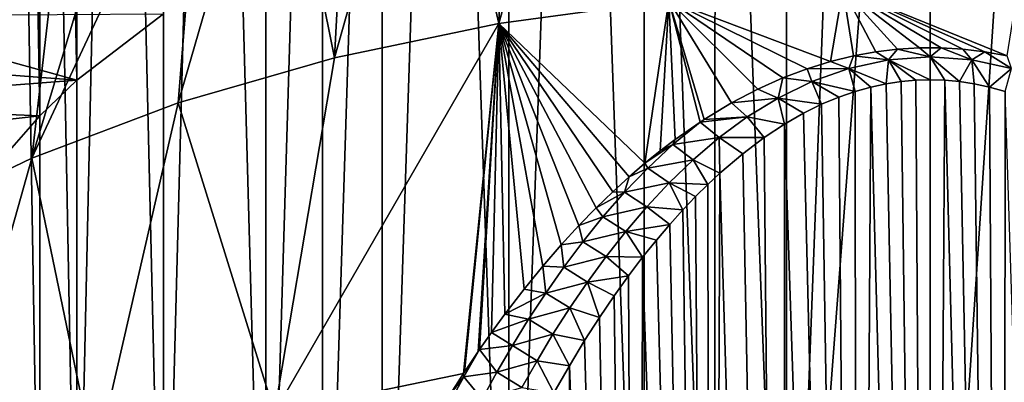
# Model space of a CAD drawing. Header units: metres. Extents: x -109 to 109, y -67 to 73.
# Tile 65 of 253: x -87.72 to -75.59, y -18.44 to -13.97. Entities that reach past the tile are written whole.
import ezdxf

# ---------------------------------------------------------------- set-up
doc = ezdxf.new("R2010")
doc.units = ezdxf.units.M
doc.layers.add('solid_508035_K244200000C76', color=7, linetype='CONTINUOUS')

msp = doc.modelspace()

# ---------------------------------------------------------------- linework, layer by layer
at = {"layer": 'solid_508035_K244200000C76'}
for points in [[(-87.01297, -14.716822, 18.558443), (-87.011719, 8.652122, 2.197699), (-87.467209, 8.211629, 1.568609)], [(-87.01297, -14.716822, 18.558443), (-85.948135, -13.900562, 19.724182), (-87.011719, 8.652122, 2.197699)], [(-87.468941, -15.158026, 17.928339), (-87.467209, 8.211629, 1.568609), (-87.868317, 7.752216, 0.9125)], [(-87.468941, -15.158026, 17.928339), (-87.01297, -14.716822, 18.558443), (-87.467209, 8.211629, 1.568609)], [(-87.870354, -15.618192, 17.271152), (-87.468941, -15.158026, 17.928339), (-87.868317, 7.752216, 0.9125)], [(-87.468933, -22.031488, 8.112016), (-87.870346, -21.571321, 8.769202), (-87.868317, 1.793944, -7.596794)], [(-87.468933, -22.031488, 8.112016), (-87.868317, 1.793944, -7.596794), (-87.467209, 1.334532, -8.252903)], [(-87.012955, -22.472692, 7.48191), (-87.468933, -22.031488, 8.112016), (-87.467209, 1.334532, -8.252903)], [(-87.012955, -22.472692, 7.48191), (-87.467209, 1.334532, -8.252903), (-87.011719, 0.894038, -8.881993)], [(-87.012955, -22.472692, 7.48191), (-87.011719, 0.894038, -8.881993), (-86.504379, 0.474692, -9.480882)], [(-85.94812, -23.28895, 6.316175), (-87.012955, -22.472692, 7.48191), (-86.504379, 0.474692, -9.480882)], [(-85.94812, -23.28895, 6.316175), (-86.504379, 0.474692, -9.480882), (-85.946281, 0.077662, -10.047899)], [(-85.94812, -23.28895, 6.316175), (-85.946281, 0.077662, -10.047899), (-85.339211, -0.295819, -10.581285)], [(-84.686142, -24.012077, 5.283441), (-85.94812, -23.28895, 6.316175), (-85.339211, -0.295819, -10.581285)], [(-84.686142, -24.012077, 5.283441), (-85.339211, -0.295819, -10.581285), (-84.686073, -0.644282, -11.078942)], [(-84.686142, -24.012077, 5.283441), (-84.686073, -0.644282, -11.078942), (-83.989983, -0.966031, -11.538447)], [(-83.987335, -24.334999, 4.822261), (-84.686142, -24.012077, 5.283441), (-83.989983, -0.966031, -11.538447)], [(-83.987335, -24.334999, 4.822261), (-83.989983, -0.966031, -11.538447), (-83.255409, -1.258826, -11.956601)], [(-83.252449, -24.62775, 4.40417), (-83.987335, -24.334999, 4.822261), (-83.255409, -1.258826, -11.956601)], [(-83.252449, -24.62775, 4.40417), (-83.255409, -1.258826, -11.956601), (-82.487679, -1.520392, -12.330157)], [(-81.692978, -25.116444, 3.706244), (-83.252449, -24.62775, 4.40417), (-82.487679, -1.520392, -12.330157)], [(-81.692978, -25.116444, 3.706244), (-82.487679, -1.520392, -12.330157), (-81.690903, -1.749155, -12.656864)], [(-81.692978, -25.116444, 3.706244), (-81.690903, -1.749155, -12.656864), (-80.866905, -1.944514, -12.935865)], [(-80.022865, -25.473118, 3.196861), (-81.692978, -25.116444, 3.706244), (-80.866905, -1.944514, -12.935865)], [(-80.022865, -25.473118, 3.196861), (-80.866905, -1.944514, -12.935865), (-80.018219, -2.106069, -13.166591)], [(-79.154068, -25.60017, 3.015412), (-80.022865, -25.473118, 3.196861), (-80.018219, -2.106069, -13.166591)], [(-79.154068, -25.60017, 3.015412), (-80.018219, -2.106069, -13.166591), (-79.15036, -2.232799, -13.34758)], [(-78.271851, -25.69146, 2.885035), (-79.154068, -25.60017, 3.015412), (-79.15036, -2.232799, -13.34758)], [(-78.271851, -25.69146, 2.885035), (-79.15036, -2.232799, -13.34758), (-78.270081, -2.323775, -13.477507)], [(-78.271851, -25.69146, 2.885035), (-78.270081, -2.323775, -13.477507), (-77.384315, -2.378437, -13.555572)], [(-78.271851, -25.69146, 2.885035), (-77.384315, -2.378437, -13.555572), (-76.5, -2.396625, -13.581548)], [(-76.5, -25.764458, 2.780785), (-78.271851, -25.69146, 2.885035), (-76.5, -2.396625, -13.581548)], [(-76.5, -25.764458, 2.780785), (-76.5, -2.396625, -13.581548), (-74.956024, -2.341211, -13.502408)], [(-74.728111, -25.691458, 2.885039), (-76.5, -25.764458, 2.780785), (-74.956024, -2.341211, -13.502408)], [(-81.81562, -14.020999, 31.492975), (-80.67379, -9.917592, 25.960127), (-81.683624, -10.093296, 25.709194)], [(-81.81562, -14.020999, 31.492975), (-79.718407, -13.735903, 31.900135), (-80.67379, -9.917592, 25.960127)], [(-81.81562, -14.020999, 31.492975), (-81.683624, -10.093296, 25.709194), (-82.671265, -10.306507, 25.404697)], [(-83.840958, -14.443818, 30.889126), (-82.671265, -10.306507, 25.404697), (-83.632477, -10.556312, 25.047941)], [(-83.840958, -14.443818, 30.889126), (-81.81562, -14.020999, 31.492975), (-82.671265, -10.306507, 25.404697)], [(-83.840958, -14.443818, 30.889126), (-83.632477, -10.556312, 25.047941), (-84.563148, -10.84164, 24.640448)], [(-85.767021, -14.998641, 30.096756), (-84.563148, -10.84164, 24.640448), (-85.459297, -11.161272, 24.183968)], [(-85.767021, -14.998641, 30.096756), (-83.840958, -14.443818, 30.889126), (-84.563148, -10.84164, 24.640448)], [(-87.567764, -15.677966, 29.126581), (-85.459297, -11.161272, 24.183968), (-86.317078, -11.513837, 23.680452)], [(-87.567764, -15.677966, 29.126581), (-85.767021, -14.998641, 30.096756), (-85.459297, -11.161272, 24.183968)], [(-87.567764, -15.677966, 29.126581), (-86.317078, -11.513837, 23.680452), (-87.13282, -11.897824, 23.132061)], [(-89.218834, -16.472605, 27.991718), (-87.13282, -11.897824, 23.132061), (-87.903023, -12.311589, 22.541143)], [(-89.218834, -16.472605, 27.991718), (-87.567764, -15.677966, 29.126581), (-87.13282, -11.897824, 23.132061)], [(-77.727394, -14.487164, 33.291824), (-77.57766, -13.592384, 32.105099), (-79.718407, -13.735903, 31.900135)], [(-77.727394, -14.487164, 33.291824), (-77.446465, -14.418406, 33.226044), (-77.57766, -13.592384, 32.105099)], [(-75.553528, -14.418409, 33.226048), (-75.42234, -13.592384, 32.105099), (-77.57766, -13.592384, 32.105099)], [(-75.82843, -14.368357, 33.178127), (-75.553528, -14.418409, 33.226048), (-77.57766, -13.592384, 32.105099)], [(-76.098763, -14.335688, 33.146816), (-75.82843, -14.368357, 33.178127), (-77.57766, -13.592384, 32.105099)], [(-76.366524, -14.319757, 33.131618), (-76.098763, -14.335688, 33.146816), (-77.57766, -13.592384, 32.105099)], [(-76.633469, -14.319752, 33.131611), (-76.366524, -14.319757, 33.131618), (-77.57766, -13.592384, 32.105099)], [(-76.90123, -14.335686, 33.146816), (-76.633469, -14.319752, 33.131611), (-77.57766, -13.592384, 32.105099)], [(-77.171562, -14.368361, 33.178135), (-76.90123, -14.335686, 33.146816), (-77.57766, -13.592384, 32.105099)], [(-77.446465, -14.418406, 33.226044), (-77.171562, -14.368361, 33.178135), (-77.57766, -13.592384, 32.105099)], [(-80.014938, -15.74146, 34.491177), (-79.718407, -13.735903, 31.900135), (-81.81562, -14.020999, 31.492975)], [(-80.014938, -15.74146, 34.491177), (-79.825241, -15.588383, 34.345055), (-79.718407, -13.735903, 31.900135)], [(-79.825241, -15.588383, 34.345055), (-79.640587, -15.448038, 34.21093), (-79.718407, -13.735903, 31.900135)], [(-78.016129, -14.576778, 33.377613), (-77.727394, -14.487164, 33.291824), (-79.718407, -13.735903, 31.900135)], [(-78.314507, -14.689686, 33.485706), (-78.016129, -14.576778, 33.377613), (-79.718407, -13.735903, 31.900135)], [(-78.624191, -14.82876, 33.618763), (-78.314507, -14.689686, 33.485706), (-79.718407, -13.735903, 31.900135)], [(-78.947174, -14.998228, 33.78091), (-78.624191, -14.82876, 33.618763), (-79.718407, -13.735903, 31.900135)], [(-79.285278, -15.202678, 33.976429), (-78.947174, -14.998228, 33.78091), (-79.718407, -13.735903, 31.900135)], [(-79.334335, -15.234612, 34.006939), (-79.285278, -15.202678, 33.976429), (-79.718407, -13.735903, 31.900135)], [(-79.640587, -15.448038, 34.21093), (-79.334335, -15.234612, 34.006939), (-79.718407, -13.735903, 31.900135)], [(-90.403999, -14.459406, 18.926069), (-89.879364, -13.92461, 19.689838), (-87.01297, -14.716822, 18.558443)], [(-89.879364, -13.92461, 19.689838), (-85.948135, -13.900562, 19.724182), (-87.01297, -14.716822, 18.558443)], [(-84.577827, -18.810751, 36.27343), (-81.81562, -14.020999, 31.492975), (-83.840958, -14.443818, 30.889126)], [(-84.577827, -18.810751, 36.27343), (-82.250969, -18.332125, 36.953056), (-81.81562, -14.020999, 31.492975)], [(-82.250969, -18.332125, 36.953056), (-82.23925, -18.314333, 36.936256), (-81.81562, -14.020999, 31.492975)], [(-82.23925, -18.314333, 36.936256), (-82.070015, -18.062418, 36.698059), (-81.81562, -14.020999, 31.492975)], [(-82.070015, -18.062418, 36.698059), (-82.052269, -18.036518, 36.673527), (-81.81562, -14.020999, 31.492975)], [(-82.052269, -18.036518, 36.673527), (-81.904053, -17.825151, 36.473373), (-81.81562, -14.020999, 31.492975)], [(-81.904053, -17.825151, 36.473373), (-81.741241, -17.602289, 36.262276), (-81.81562, -14.020999, 31.492975)], [(-80.209885, -15.909029, 34.65118), (-80.014938, -15.74146, 34.491177), (-81.81562, -14.020999, 31.492975)], [(-80.410271, -16.091686, 34.825397), (-80.209885, -15.909029, 34.65118), (-81.81562, -14.020999, 31.492975)], [(-80.616417, -16.291451, 35.015911), (-80.410271, -16.091686, 34.825397), (-81.81562, -14.020999, 31.492975)], [(-80.828514, -16.509302, 35.223446), (-80.616417, -16.291451, 35.015911), (-81.81562, -14.020999, 31.492975)], [(-81.046768, -16.747272, 35.450001), (-80.828514, -16.509302, 35.223446), (-81.81562, -14.020999, 31.492975)], [(-81.271469, -17.007439, 35.697517), (-81.046768, -16.747272, 35.450001), (-81.81562, -14.020999, 31.492975)], [(-81.502907, -17.291246, 35.967041), (-81.271469, -17.007439, 35.697517), (-81.81562, -14.020999, 31.492975)], [(-81.741241, -17.602289, 36.262276), (-81.502907, -17.291246, 35.967041), (-81.81562, -14.020999, 31.492975)], [(-77.50312, -14.573963, 33.409279), (-77.446465, -14.418406, 33.226044), (-77.727394, -14.487164, 33.291824)], [(-77.012558, -14.468362, 33.304298), (-77.446465, -14.418406, 33.226044), (-77.50312, -14.573963, 33.409279)], [(-77.012558, -14.468362, 33.304298), (-77.171562, -14.368361, 33.178135), (-77.446465, -14.418406, 33.226044)], [(-77.012558, -14.468362, 33.304298), (-76.90123, -14.335686, 33.146816), (-77.171562, -14.368361, 33.178135)], [(-76.499992, -14.43142, 33.267517), (-76.90123, -14.335686, 33.146816), (-77.012558, -14.468362, 33.304298)], [(-76.499992, -14.43142, 33.267517), (-77.012558, -14.468362, 33.304298), (-76.500084, -14.712574, 33.52486)], [(-76.499992, -14.43142, 33.267517), (-76.633469, -14.319752, 33.131611), (-76.90123, -14.335686, 33.146816)], [(-76.499992, -14.43142, 33.267517), (-76.366524, -14.319757, 33.131618), (-76.633469, -14.319752, 33.131611)], [(-76.499992, -14.43142, 33.267517), (-76.500084, -14.712574, 33.52486), (-76.321045, -14.717921, 33.530006)], [(-75.987434, -14.46837, 33.30431), (-76.366524, -14.319757, 33.131618), (-76.499992, -14.43142, 33.267517)], [(-76.499992, -14.43142, 33.267517), (-76.321045, -14.717921, 33.530006), (-76.140633, -14.734254, 33.545692)], [(-75.987434, -14.46837, 33.30431), (-76.499992, -14.43142, 33.267517), (-76.140633, -14.734254, 33.545692)], [(-75.987434, -14.46837, 33.30431), (-76.098763, -14.335688, 33.146816), (-76.366524, -14.319757, 33.131618)], [(-75.987434, -14.46837, 33.30431), (-75.82843, -14.368357, 33.178127), (-76.098763, -14.335688, 33.146816)], [(-75.49688, -14.573989, 33.409306), (-75.82843, -14.368357, 33.178127), (-75.987434, -14.46837, 33.30431)], [(-75.49688, -14.573989, 33.409306), (-75.553528, -14.418409, 33.226048), (-75.82843, -14.368357, 33.178127)], [(-90.863815, -15.013572, 18.13464), (-90.403999, -14.459406, 18.926069), (-87.01297, -14.716822, 18.558443)], [(-84.577827, -18.810751, 36.27343), (-83.840958, -14.443818, 30.889126), (-85.767021, -14.998641, 30.096756)], [(-77.50312, -14.573963, 33.409279), (-77.727394, -14.487164, 33.291824), (-78.016129, -14.576778, 33.377613)], [(-77.012558, -14.468362, 33.304298), (-77.50312, -14.573963, 33.409279), (-77.042946, -14.762227, 33.572533)], [(-77.012558, -14.468362, 33.304298), (-77.042946, -14.762227, 33.572533), (-76.859543, -14.734276, 33.545712)], [(-77.012558, -14.468362, 33.304298), (-76.859543, -14.734276, 33.545712), (-76.679123, -14.717929, 33.530014)], [(-77.012558, -14.468362, 33.304298), (-76.679123, -14.717929, 33.530014), (-76.500084, -14.712574, 33.52486)], [(-75.987434, -14.46837, 33.30431), (-76.140633, -14.734254, 33.545692), (-75.957237, -14.762192, 33.572498)], [(-75.987434, -14.46837, 33.30431), (-75.957237, -14.762192, 33.572498), (-75.769188, -14.802604, 33.611286)], [(-75.49688, -14.573989, 33.409306), (-75.987434, -14.46837, 33.30431), (-75.769188, -14.802604, 33.611286)], [(-77.957985, -14.735098, 33.569126), (-78.016129, -14.576778, 33.377613), (-78.314507, -14.689686, 33.485706)], [(-77.50312, -14.573963, 33.409279), (-78.016129, -14.576778, 33.377613), (-77.957985, -14.735098, 33.569126)], [(-77.50312, -14.573963, 33.409279), (-77.957985, -14.735098, 33.569126), (-77.424965, -14.856872, 33.663376)], [(-77.50312, -14.573963, 33.409279), (-77.424965, -14.856872, 33.663376), (-77.230995, -14.802649, 33.611332)], [(-77.50312, -14.573963, 33.409279), (-77.230995, -14.802649, 33.611332), (-77.042946, -14.762227, 33.572533)], [(-75.49688, -14.573989, 33.409306), (-75.769188, -14.802604, 33.611286), (-75.575218, -14.856815, 33.663319)], [(-90.863815, -15.013572, 18.13464), (-87.01297, -14.716822, 18.558443), (-87.468941, -15.158026, 17.928339)], [(-78.374146, -14.937873, 33.769733), (-78.314507, -14.689686, 33.485706), (-78.624191, -14.82876, 33.618763)], [(-77.957985, -14.735098, 33.569126), (-78.314507, -14.689686, 33.485706), (-78.374146, -14.937873, 33.769733)], [(-77.957985, -14.735098, 33.569126), (-78.374146, -14.937873, 33.769733), (-77.837608, -15.015163, 33.815197)], [(-77.957985, -14.735098, 33.569126), (-77.837608, -15.015163, 33.815197), (-77.626511, -14.926869, 33.730526)], [(-77.957985, -14.735098, 33.569126), (-77.626511, -14.926869, 33.730526), (-77.424965, -14.856872, 33.663376)], [(-76.499825, -42.402905, 54.391022), (-77.042946, -14.762227, 33.572533), (-77.230995, -14.802649, 33.611332)], [(-76.499825, -42.402905, 54.391022), (-76.859543, -14.734276, 33.545712), (-77.042946, -14.762227, 33.572533)], [(-76.499825, -42.402905, 54.391022), (-76.679123, -14.717929, 33.530014), (-76.859543, -14.734276, 33.545712)], [(-76.499825, -42.402905, 54.391022), (-76.500084, -14.712574, 33.52486), (-76.679123, -14.717929, 33.530014)], [(-76.499825, -42.402905, 54.391022), (-76.321045, -14.717921, 33.530006), (-76.500084, -14.712574, 33.52486)], [(-76.499825, -42.402905, 54.391022), (-75.599403, -42.373039, 54.396744), (-76.321045, -14.717921, 33.530006)], [(-75.599403, -42.373039, 54.396744), (-76.140633, -14.734254, 33.545692), (-76.321045, -14.717921, 33.530006)], [(-75.599403, -42.373039, 54.396744), (-75.957237, -14.762192, 33.572498), (-76.140633, -14.734254, 33.545692)], [(-75.599403, -42.373039, 54.396744), (-75.769188, -14.802604, 33.611286), (-75.957237, -14.762192, 33.572498)], [(-78.374146, -14.937873, 33.769733), (-78.624191, -14.82876, 33.618763), (-78.947174, -14.998228, 33.78091)], [(-77.400269, -42.373062, 54.39674), (-77.424965, -14.856872, 33.663376), (-77.626511, -14.926869, 33.730526)], [(-77.400269, -42.373062, 54.39674), (-77.230995, -14.802649, 33.611332), (-77.424965, -14.856872, 33.663376)], [(-77.400269, -42.373062, 54.39674), (-76.499825, -42.402905, 54.391022), (-77.230995, -14.802649, 33.611332)], [(-75.599403, -42.373039, 54.396744), (-75.575218, -14.856815, 33.663319), (-75.769188, -14.802604, 33.611286)], [(-75.599403, -42.373039, 54.396744), (-74.69976, -42.283287, 54.413887), (-75.575218, -14.856815, 33.663319)], [(-91.256592, -15.584441, 17.319353), (-90.863815, -15.013572, 18.13464), (-87.468941, -15.158026, 17.928339)], [(-86.787979, -19.444395, 35.368492), (-85.767021, -14.998641, 30.096756), (-87.567764, -15.677966, 29.126581)], [(-86.787979, -19.444395, 35.368492), (-84.577827, -18.810751, 36.27343), (-85.767021, -14.998641, 30.096756)], [(-78.753624, -15.171002, 33.999683), (-78.947174, -14.998228, 33.78091), (-79.285278, -15.202678, 33.976429)], [(-78.374146, -14.937873, 33.769733), (-78.947174, -14.998228, 33.78091), (-78.753624, -15.171002, 33.999683)], [(-78.374146, -14.937873, 33.769733), (-78.753624, -15.171002, 33.999683), (-78.29467, -15.259263, 34.049126)], [(-78.374146, -14.937873, 33.769733), (-78.29467, -15.259263, 34.049126), (-78.059692, -15.124635, 33.920143)], [(-78.374146, -14.937873, 33.769733), (-78.059692, -15.124635, 33.920143), (-77.837608, -15.015163, 33.815197)], [(-77.400269, -42.373062, 54.39674), (-77.837608, -15.015163, 33.815197), (-78.059692, -15.124635, 33.920143)], [(-77.400269, -42.373062, 54.39674), (-77.626511, -14.926869, 33.730526), (-77.837608, -15.015163, 33.815197)], [(-91.256592, -15.584441, 17.319353), (-87.468941, -15.158026, 17.928339), (-87.870354, -15.618192, 17.271152)], [(-77.400269, -42.373062, 54.39674), (-78.059692, -15.124635, 33.920143), (-78.29467, -15.259263, 34.049126)], [(-79.672272, -15.512524, 34.285988), (-79.334335, -15.234612, 34.006939), (-79.640587, -15.448038, 34.21093)], [(-79.672272, -15.512524, 34.285988), (-79.101036, -15.426278, 34.250725), (-79.334335, -15.234612, 34.006939)], [(-78.753624, -15.171002, 33.999683), (-79.285278, -15.202678, 33.976429), (-79.334335, -15.234612, 34.006939)], [(-78.753624, -15.171002, 33.999683), (-79.334335, -15.234612, 34.006939), (-79.101036, -15.426278, 34.250725)], [(-78.753624, -15.171002, 33.999683), (-79.101036, -15.426278, 34.250725), (-78.544411, -15.423848, 34.206692)], [(-78.753624, -15.171002, 33.999683), (-78.544411, -15.423848, 34.206692), (-78.29467, -15.259263, 34.049126)], [(-78.299957, -42.283325, 54.413883), (-78.29467, -15.259263, 34.049126), (-78.544411, -15.423848, 34.206692)], [(-78.299957, -42.283325, 54.413883), (-77.400269, -42.373062, 54.39674), (-78.29467, -15.259263, 34.049126)], [(-79.672272, -15.512524, 34.285988), (-79.825241, -15.588383, 34.345055), (-80.014938, -15.74146, 34.491177)], [(-79.672272, -15.512524, 34.285988), (-80.014938, -15.74146, 34.491177), (-79.980652, -15.80004, 34.573582)], [(-79.672272, -15.512524, 34.285988), (-79.980652, -15.80004, 34.573582), (-79.420792, -15.69823, 34.517353)], [(-79.672272, -15.512524, 34.285988), (-79.640587, -15.448038, 34.21093), (-79.825241, -15.588383, 34.345055)], [(-79.672272, -15.512524, 34.285988), (-79.420792, -15.69823, 34.517353), (-79.101036, -15.426278, 34.250725)], [(-79.101036, -15.426278, 34.250725), (-79.420792, -15.69823, 34.517353), (-79.092903, -15.864576, 34.628025)], [(-79.101036, -15.426278, 34.250725), (-78.810204, -15.623589, 34.397762), (-78.544411, -15.423848, 34.206692)], [(-79.101036, -15.426278, 34.250725), (-79.092903, -15.864576, 34.628025), (-78.810204, -15.623589, 34.397762)], [(-78.299957, -42.283325, 54.413883), (-78.544411, -15.423848, 34.206692), (-78.810204, -15.623589, 34.397762)], [(-78.299957, -42.283325, 54.413883), (-78.810204, -15.623589, 34.397762), (-79.092903, -15.864576, 34.628025)], [(-88.849777, -20.225424, 34.253067), (-87.567764, -15.677966, 29.126581), (-89.218834, -16.472605, 27.991718)], [(-88.849777, -20.225424, 34.253067), (-86.787979, -19.444395, 35.368492), (-87.567764, -15.677966, 29.126581)], [(-79.980652, -15.80004, 34.573582), (-80.014938, -15.74146, 34.491177), (-80.209885, -15.909029, 34.65118)], [(-79.980652, -15.80004, 34.573582), (-79.71701, -15.982865, 34.795605), (-79.420792, -15.69823, 34.517353)], [(-79.420792, -15.69823, 34.517353), (-79.71701, -15.982865, 34.795605), (-79.240715, -16.002695, 34.75983)], [(-79.420792, -15.69823, 34.517353), (-79.240715, -16.002695, 34.75983), (-79.092903, -15.864576, 34.628025)], [(-79.980652, -15.80004, 34.573582), (-80.209885, -15.909029, 34.65118), (-80.266174, -16.096395, 34.868862)], [(-79.980652, -15.80004, 34.573582), (-80.266174, -16.096395, 34.868862), (-79.71701, -15.982865, 34.795605)], [(-79.198128, -42.133183, 54.442413), (-79.092903, -15.864576, 34.628025), (-79.240715, -16.002695, 34.75983)], [(-79.198128, -42.133183, 54.442413), (-78.299957, -42.283325, 54.413883), (-79.092903, -15.864576, 34.628025)], [(-80.266174, -16.096395, 34.868862), (-80.209885, -15.909029, 34.65118), (-80.410271, -16.091686, 34.825397)], [(-80.266174, -16.096395, 34.868862), (-79.99292, -16.277567, 35.082855), (-79.71701, -15.982865, 34.795605)], [(-79.71701, -15.982865, 34.795605), (-79.99292, -16.277567, 35.082855), (-79.549164, -16.317415, 35.059929)], [(-79.71701, -15.982865, 34.795605), (-79.549164, -16.317415, 35.059929), (-79.392838, -16.153059, 34.90332)], [(-79.71701, -15.982865, 34.795605), (-79.392838, -16.153059, 34.90332), (-79.240715, -16.002695, 34.75983)], [(-79.198128, -42.133183, 54.442413), (-79.240715, -16.002695, 34.75983), (-79.392838, -16.153059, 34.90332)], [(-80.266174, -16.096395, 34.868862), (-80.410271, -16.091686, 34.825397), (-80.616417, -16.291451, 35.015911)], [(-80.266174, -16.096395, 34.868862), (-80.616417, -16.291451, 35.015911), (-80.532234, -16.399847, 35.170067)], [(-80.266174, -16.096395, 34.868862), (-80.532234, -16.399847, 35.170067), (-79.99292, -16.277567, 35.082855)], [(-79.198128, -42.133183, 54.442413), (-79.392838, -16.153059, 34.90332), (-79.549164, -16.317415, 35.059929)], [(-80.532234, -16.399847, 35.170067), (-80.616417, -16.291451, 35.015911), (-80.828514, -16.509302, 35.223446)], [(-80.532234, -16.399847, 35.170067), (-80.251289, -16.580336, 35.377132), (-79.99292, -16.277567, 35.082855)], [(-79.99292, -16.277567, 35.082855), (-80.251289, -16.580336, 35.377132), (-79.709656, -16.495743, 35.229786)], [(-79.99292, -16.277567, 35.082855), (-79.709656, -16.495743, 35.229786), (-79.549164, -16.317415, 35.059929)], [(-79.198128, -42.133183, 54.442413), (-79.549164, -16.317415, 35.059929), (-79.709656, -16.495743, 35.229786)], [(-80.532234, -16.399847, 35.170067), (-80.828514, -16.509302, 35.223446), (-80.781532, -16.709084, 35.475895)], [(-80.532234, -16.399847, 35.170067), (-80.781532, -16.709084, 35.475895), (-80.251289, -16.580336, 35.377132)], [(-80.251289, -16.580336, 35.377132), (-79.874283, -16.689911, 35.414448), (-79.709656, -16.495743, 35.229786)], [(-79.198128, -42.133183, 54.442413), (-79.709656, -16.495743, 35.229786), (-79.874283, -16.689911, 35.414448)], [(-80.781532, -16.709084, 35.475895), (-80.828514, -16.509302, 35.223446), (-81.046768, -16.747272, 35.450001)], [(-80.781532, -16.709084, 35.475895), (-80.494324, -16.889742, 35.677017), (-80.251289, -16.580336, 35.377132)], [(-80.251289, -16.580336, 35.377132), (-80.494324, -16.889742, 35.677017), (-80.043007, -16.899889, 35.614044)], [(-80.251289, -16.580336, 35.377132), (-80.043007, -16.899889, 35.614044), (-79.874283, -16.689911, 35.414448)], [(-80.781532, -16.709084, 35.475895), (-81.046768, -16.747272, 35.450001), (-81.016121, -17.023239, 35.785465)], [(-80.781532, -16.709084, 35.475895), (-81.016121, -17.023239, 35.785465), (-80.494324, -16.889742, 35.677017)], [(-79.198128, -42.133183, 54.442413), (-79.874283, -16.689911, 35.414448), (-80.043007, -16.899889, 35.614044)], [(-81.016121, -17.023239, 35.785465), (-81.046768, -16.747272, 35.450001), (-81.271469, -17.007439, 35.697517)], [(-81.016121, -17.023239, 35.785465), (-80.72377, -17.204748, 35.981472), (-80.494324, -16.889742, 35.677017)], [(-80.494324, -16.889742, 35.677017), (-80.72377, -17.204748, 35.981472), (-80.215744, -17.127897, 35.830387)], [(-80.494324, -16.889742, 35.677017), (-80.215744, -17.127897, 35.830387), (-80.043007, -16.899889, 35.614044)], [(-80.093864, -41.921799, 54.482285), (-80.043007, -16.899889, 35.614044), (-80.215744, -17.127897, 35.830387)], [(-80.093864, -41.921799, 54.482285), (-79.198128, -42.133183, 54.442413), (-80.043007, -16.899889, 35.614044)], [(-81.237831, -17.341537, 36.098019), (-81.271469, -17.007439, 35.697517), (-81.502907, -17.291246, 35.967041)], [(-81.016121, -17.023239, 35.785465), (-81.271469, -17.007439, 35.697517), (-81.237831, -17.341537, 36.098019)], [(-81.016121, -17.023239, 35.785465), (-81.237831, -17.341537, 36.098019), (-80.72377, -17.204748, 35.981472)], [(-81.237831, -17.341537, 36.098019), (-80.9412, -17.524467, 36.289631), (-80.72377, -17.204748, 35.981472)], [(-80.72377, -17.204748, 35.981472), (-80.9412, -17.524467, 36.289631), (-80.573051, -17.640396, 36.315731)], [(-80.72377, -17.204748, 35.981472), (-80.392448, -17.37392, 36.063622), (-80.215744, -17.127897, 35.830387)], [(-80.72377, -17.204748, 35.981472), (-80.573051, -17.640396, 36.315731), (-80.392448, -17.37392, 36.063622)], [(-80.093864, -41.921799, 54.482285), (-80.215744, -17.127897, 35.830387), (-80.392448, -17.37392, 36.063622)], [(-81.237831, -17.341537, 36.098019), (-81.502907, -17.291246, 35.967041), (-81.741241, -17.602289, 36.262276)], [(-81.237831, -17.341537, 36.098019), (-81.741241, -17.602289, 36.262276), (-81.44799, -17.663479, 36.413055)], [(-81.237831, -17.341537, 36.098019), (-81.44799, -17.663479, 36.413055), (-80.9412, -17.524467, 36.289631)], [(-80.093864, -41.921799, 54.482285), (-80.392448, -17.37392, 36.063622), (-80.573051, -17.640396, 36.315731)], [(-81.44799, -17.663479, 36.413055), (-81.147758, -17.848322, 36.600903), (-80.9412, -17.524467, 36.289631)], [(-80.9412, -17.524467, 36.289631), (-81.147758, -17.848322, 36.600903), (-80.757492, -17.927338, 36.586891)], [(-80.9412, -17.524467, 36.289631), (-80.757492, -17.927338, 36.586891), (-80.573051, -17.640396, 36.315731)], [(-81.44799, -17.663479, 36.413055), (-81.741241, -17.602289, 36.262276), (-81.904053, -17.825151, 36.473373)], [(-81.44799, -17.663479, 36.413055), (-81.904053, -17.825151, 36.473373), (-81.647797, -17.988621, 36.730129)], [(-81.44799, -17.663479, 36.413055), (-81.647797, -17.988621, 36.730129), (-81.147758, -17.848322, 36.600903)], [(-80.093864, -41.921799, 54.482285), (-80.573051, -17.640396, 36.315731), (-80.757492, -17.927338, 36.586891)], [(-81.647797, -17.988621, 36.730129), (-81.904053, -17.825151, 36.473373), (-82.052269, -18.036518, 36.673527)], [(-81.647797, -17.988621, 36.730129), (-81.344513, -18.175766, 36.914745), (-81.147758, -17.848322, 36.600903)], [(-81.147758, -17.848322, 36.600903), (-81.344513, -18.175766, 36.914745), (-80.945625, -18.23749, 36.879299)], [(-81.147758, -17.848322, 36.600903), (-80.945625, -18.23749, 36.879299), (-80.757492, -17.927338, 36.586891)], [(-80.093864, -41.921799, 54.482285), (-80.757492, -17.927338, 36.586891), (-80.945625, -18.23749, 36.879299)], [(-82.250969, -18.332125, 36.953056), (-82.052269, -18.036518, 36.673527), (-82.23925, -18.314333, 36.936256)], [(-82.245926, -18.371994, 37.004169), (-82.052269, -18.036518, 36.673527), (-82.250969, -18.332125, 36.953056)], [(-82.245926, -18.371994, 37.004169), (-81.838257, -18.316593, 37.048885), (-82.052269, -18.036518, 36.673527)], [(-82.23925, -18.314333, 36.936256), (-82.052269, -18.036518, 36.673527), (-82.070015, -18.062418, 36.698059)], [(-81.647797, -17.988621, 36.730129), (-82.052269, -18.036518, 36.673527), (-81.838257, -18.316593, 37.048885)], [(-81.647797, -17.988621, 36.730129), (-81.838257, -18.316593, 37.048885), (-81.344513, -18.175766, 36.914745)], [(-81.838257, -18.316593, 37.048885), (-81.532356, -18.506388, 37.230747), (-81.344513, -18.175766, 36.914745)], [(-81.344513, -18.175766, 36.914745), (-81.532356, -18.506388, 37.230747), (-81.137375, -18.570923, 37.193161)], [(-81.344513, -18.175766, 36.914745), (-81.137375, -18.570923, 37.193161), (-80.945625, -18.23749, 36.879299)], [(-82.245926, -18.371994, 37.004169), (-82.020126, -18.647146, 37.369064), (-81.838257, -18.316593, 37.048885)], [(-81.838257, -18.316593, 37.048885), (-82.020126, -18.647146, 37.369064), (-81.532356, -18.506388, 37.230747)], [(-80.986092, -41.648052, 54.533401), (-80.945625, -18.23749, 36.879299), (-81.137375, -18.570923, 37.193161)], [(-80.986092, -41.648052, 54.533401), (-80.093864, -41.921799, 54.482285), (-80.945625, -18.23749, 36.879299)], [(-82.419617, -18.594145, 37.200348), (-82.250969, -18.332125, 36.953056), (-84.577827, -18.810751, 36.27343)], [(-82.430267, -18.709108, 37.335117), (-82.245926, -18.371994, 37.004169), (-82.419617, -18.594145, 37.200348)], [(-82.430267, -18.709108, 37.335117), (-82.020126, -18.647146, 37.369064), (-82.245926, -18.371994, 37.004169)], [(-82.245926, -18.371994, 37.004169), (-82.250969, -18.332125, 36.953056), (-82.419617, -18.594145, 37.200348)]]:
    msp.add_3dface(points, dxfattribs=at)

doc.saveas('drawing.dxf')
